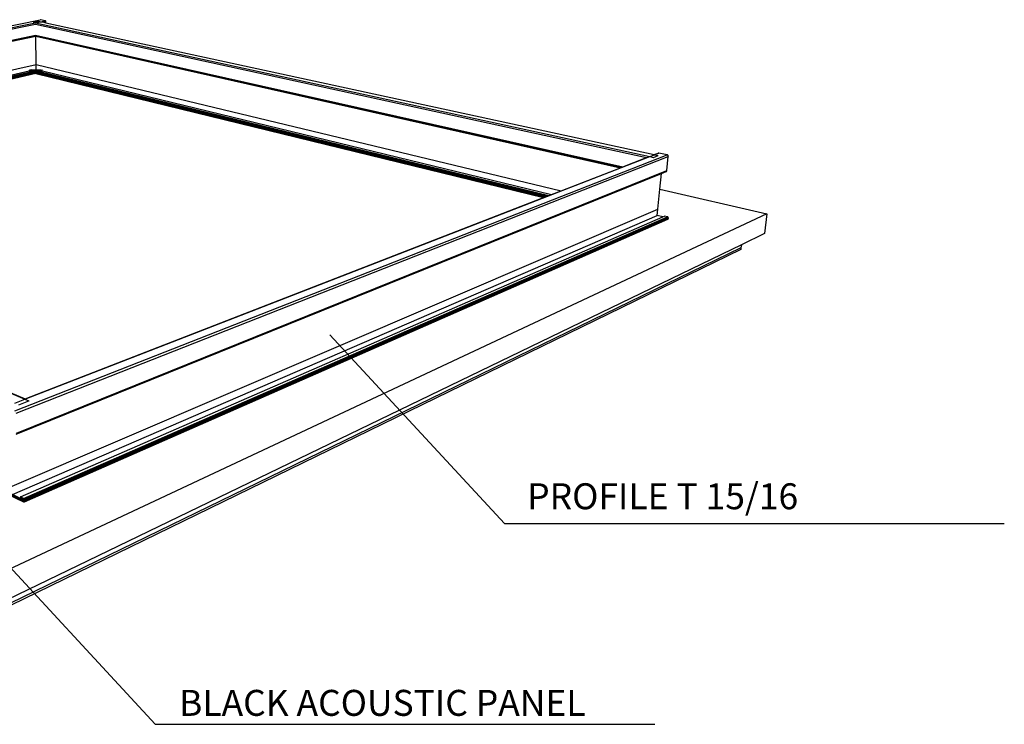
# Model space of a CAD drawing. Header units: millimetres. Extents: x 2505.31 to 2510.58, y 5110.13 to 5113.73.
# Tile 15 of 37: x 2506.72 to 2507.29, y 5110.28 to 5110.69. Entities that reach past the tile are written whole.
import ezdxf

# ---------------------------------------------------------------- set-up
doc = ezdxf.new("R2010")
doc.units = ezdxf.units.MM
doc.styles.get("Standard").update_dxf_attribs({"font": 'arial.ttf'})

# ---------------------------------------------------------------- blocks, each defined once
blk = doc.blocks.new('Aries60x60_HS_TopView')
for p, q in [((2506.36976, 5110.61759), (2506.73682, 5110.69166)), ((2506.382, 5110.61853), (2506.73404, 5110.68991)), ((2506.3837, 5110.61792), (2506.73402, 5110.68917)), ((2506.7328, 5110.69016), (2506.73282, 5110.69017)), ((2506.73282, 5110.69017), (2506.73285, 5110.69018)), ((2506.73285, 5110.69018), (2506.73581, 5110.69078)), ((2506.73285, 5110.69018), (2506.73404, 5110.68991)), ((2506.73402, 5110.68917), (2507.08697, 5110.612)), ((2506.73404, 5110.68991), (2506.73701, 5110.69052)), ((2506.73404, 5110.68991), (2507.08881, 5110.6126)), ((2506.73581, 5110.69078), (2506.73584, 5110.69078)), ((2506.73584, 5110.69078), (2506.73587, 5110.69078)), ((2506.73587, 5110.69078), (2506.73701, 5110.69052)), ((2506.73684, 5110.69166), (2506.73682, 5110.69166)), ((2506.73684, 5110.69166), (2506.73686, 5110.69167)), ((2506.73689, 5110.69167), (2506.73686, 5110.69167)), ((2506.73691, 5110.69167), (2506.73689, 5110.69167)), ((2506.73694, 5110.69167), (2506.73691, 5110.69167)), ((2506.73696, 5110.69166), (2506.73694, 5110.69167)), ((2506.73972, 5110.69107), (2506.73696, 5110.69166)), ((2506.73701, 5110.69052), (2506.73706, 5110.69052)), ((2506.73706, 5110.69052), (2506.73711, 5110.69051)), ((2506.73711, 5110.69051), (2506.73972, 5110.69107)), ((2506.73711, 5110.69051), (2506.73716, 5110.69051)), ((2506.73716, 5110.69051), (2506.73721, 5110.6905)), ((2506.73721, 5110.6905), (2506.73726, 5110.69049)), ((2506.73726, 5110.69049), (2506.73728, 5110.69049)), ((2506.73728, 5110.69049), (2506.73732, 5110.69048)), ((2506.73732, 5110.69048), (2506.73884, 5110.69015)), ((2506.73884, 5110.69015), (2506.74013, 5110.69041)), ((2506.73884, 5110.69015), (2506.74013, 5110.68987)), ((2506.73975, 5110.69106), (2506.73972, 5110.69107)), ((2506.73977, 5110.69105), (2506.73975, 5110.69106)), ((2506.7398, 5110.69104), (2506.73977, 5110.69105)), ((2506.73982, 5110.69103), (2506.7398, 5110.69104)), ((2506.73984, 5110.69101), (2506.73982, 5110.69103)), ((2506.73987, 5110.691), (2506.73984, 5110.69101)), ((2506.73989, 5110.69098), (2506.73987, 5110.691)), ((2506.73991, 5110.69096), (2506.73989, 5110.69098)), ((2506.73994, 5110.69093), (2506.73991, 5110.69096)), ((2506.73996, 5110.69091), (2506.73994, 5110.69093)), ((2506.73998, 5110.69088), (2506.73996, 5110.69091)), ((2506.73999, 5110.69085), (2506.73998, 5110.69088)), ((2506.74001, 5110.69083), (2506.73999, 5110.69085)), ((2506.74003, 5110.69079), (2506.74001, 5110.69083)), ((2506.74005, 5110.69076), (2506.74003, 5110.69079)), ((2506.74006, 5110.69073), (2506.74005, 5110.69076)), ((2506.74007, 5110.6907), (2506.74006, 5110.69073)), ((2506.74008, 5110.69066), (2506.74007, 5110.6907)), ((2506.74009, 5110.69063), (2506.74008, 5110.69066)), ((2506.7401, 5110.69059), (2506.74009, 5110.69063)), ((2506.74011, 5110.69055), (2506.7401, 5110.69059)), ((2506.74012, 5110.69052), (2506.74011, 5110.69055)), ((2506.74012, 5110.69048), (2506.74012, 5110.69052)), ((2506.74012, 5110.69045), (2506.74012, 5110.69048)), ((2506.74013, 5110.69041), (2506.74012, 5110.69045)), ((2506.74013, 5110.68987), (2506.74013, 5110.69041)), ((2506.74013, 5110.68987), (2507.09141, 5110.61373)), ((2506.39688, 5110.61236), (2506.7341, 5110.6828)), ((2506.39775, 5110.61199), (2506.73412, 5110.68238)), ((2506.3982, 5110.6118), (2506.73424, 5110.68218)), ((2506.73412, 5110.6828), (2507.07322, 5110.60666)), ((2506.73412, 5110.68238), (2506.73414, 5110.68238)), ((2506.73414, 5110.68238), (2506.73424, 5110.68235)), ((2506.73424, 5110.68235), (2506.73424, 5110.68237)), ((2506.73424, 5110.68218), (2506.73424, 5110.68235)), ((2506.73424, 5110.68235), (2507.07233, 5110.60631)), ((2506.73445, 5110.66572), (2506.73424, 5110.68218)), ((2506.73424, 5110.68218), (2507.07195, 5110.60617)), ((2506.43118, 5110.59788), (2506.73445, 5110.66572)), ((2506.43656, 5110.59561), (2506.73051, 5110.66207)), ((2506.43782, 5110.59508), (2506.7319, 5110.66173)), ((2506.43865, 5110.59472), (2506.73417, 5110.66182)), ((2506.43868, 5110.59471), (2506.73417, 5110.66182)), ((2506.43871, 5110.5947), (2506.73423, 5110.6618)), ((2506.43874, 5110.59469), (2506.73423, 5110.66179)), ((2506.43878, 5110.59467), (2506.73423, 5110.66176)), ((2506.43882, 5110.59465), (2506.73422, 5110.66174)), ((2506.43887, 5110.59463), (2506.73422, 5110.66172)), ((2506.43892, 5110.59461), (2506.73422, 5110.66169)), ((2506.43897, 5110.59459), (2506.73422, 5110.66166)), ((2506.43903, 5110.59456), (2506.73422, 5110.66163)), ((2506.43909, 5110.59454), (2506.73422, 5110.6616)), ((2506.43916, 5110.59451), (2506.73422, 5110.66157)), ((2506.43922, 5110.59448), (2506.73422, 5110.66153)), ((2506.43929, 5110.59446), (2506.73421, 5110.6615)), ((2506.43936, 5110.59443), (2506.73421, 5110.66146)), ((2506.43943, 5110.5944), (2506.73421, 5110.66142)), ((2506.4395, 5110.59437), (2506.73421, 5110.66139)), ((2506.43958, 5110.59433), (2506.73421, 5110.66135)), ((2506.43965, 5110.5943), (2506.73421, 5110.66131)), ((2506.43973, 5110.59427), (2506.73421, 5110.66127)), ((2506.4398, 5110.59424), (2506.73421, 5110.66123)), ((2506.43987, 5110.59421), (2506.73421, 5110.66119)), ((2506.43995, 5110.59418), (2506.73421, 5110.66115)), ((2506.44002, 5110.59415), (2506.73421, 5110.66112)), ((2506.44009, 5110.59412), (2506.73421, 5110.66108)), ((2506.44016, 5110.59409), (2506.73421, 5110.66104)), ((2506.44023, 5110.59406), (2506.73421, 5110.66101)), ((2506.4403, 5110.59403), (2506.73421, 5110.66097)), ((2506.44036, 5110.594), (2506.73421, 5110.66094)), ((2506.44042, 5110.59398), (2506.73422, 5110.66091)), ((2506.44048, 5110.59395), (2506.73422, 5110.66088)), ((2506.44054, 5110.59393), (2506.73422, 5110.66085)), ((2506.44059, 5110.59391), (2506.73422, 5110.66082)), ((2506.44064, 5110.59389), (2506.73422, 5110.6608)), ((2506.44068, 5110.59387), (2506.73422, 5110.66078)), ((2506.44072, 5110.59385), (2506.73422, 5110.66076)), ((2506.44076, 5110.59384), (2506.73423, 5110.66074)), ((2506.44079, 5110.59382), (2506.73423, 5110.66072)), ((2506.44087, 5110.59379), (2506.73424, 5110.66068)), ((2506.44088, 5110.59379), (2506.73423, 5110.66071)), ((2506.44088, 5110.59379), (2506.73423, 5110.6607)), ((2506.44088, 5110.59379), (2506.73423, 5110.66069)), ((2506.44088, 5110.59379), (2506.73424, 5110.66068)), ((2506.73051, 5110.66213), (2506.73052, 5110.66217)), ((2506.73051, 5110.6621), (2506.73051, 5110.66213)), ((2506.73051, 5110.66213), (2506.73204, 5110.66176)), ((2506.73051, 5110.66207), (2506.73051, 5110.6621)), ((2506.73051, 5110.6621), (2506.73196, 5110.66174)), ((2506.73052, 5110.66217), (2506.73053, 5110.66221)), ((2506.73052, 5110.66217), (2506.73212, 5110.66178)), ((2506.73053, 5110.66221), (2506.73054, 5110.66224)), ((2506.73053, 5110.66221), (2506.7322, 5110.6618)), ((2506.73054, 5110.66224), (2506.73055, 5110.66228)), ((2506.73054, 5110.66224), (2506.73228, 5110.66182)), ((2506.73055, 5110.66228), (2506.73057, 5110.66231)), ((2506.73055, 5110.66228), (2506.73237, 5110.66184)), ((2506.73057, 5110.66231), (2506.73058, 5110.66235)), ((2506.73057, 5110.66231), (2506.73245, 5110.66185)), ((2506.73058, 5110.66235), (2506.7306, 5110.66238)), ((2506.73058, 5110.66235), (2506.73253, 5110.66187)), ((2506.7306, 5110.66238), (2506.73062, 5110.66241)), ((2506.7306, 5110.66238), (2506.7326, 5110.66189)), ((2506.73062, 5110.66241), (2506.73064, 5110.66244)), ((2506.73062, 5110.66241), (2506.73268, 5110.66191)), ((2506.73064, 5110.66244), (2506.73066, 5110.66247)), ((2506.73064, 5110.66244), (2506.73275, 5110.66192)), ((2506.73066, 5110.66247), (2506.73068, 5110.66249)), ((2506.73066, 5110.66247), (2506.73282, 5110.66194)), ((2506.73068, 5110.66249), (2506.73071, 5110.66252)), ((2506.73068, 5110.66249), (2506.73289, 5110.66196)), ((2506.73071, 5110.66252), (2506.73073, 5110.66254)), ((2506.73071, 5110.66252), (2506.73295, 5110.66197)), ((2506.73073, 5110.66254), (2506.73075, 5110.66256)), ((2506.73073, 5110.66254), (2506.73301, 5110.66198)), ((2506.73075, 5110.66256), (2506.73078, 5110.66258)), ((2506.73075, 5110.66256), (2506.73307, 5110.662)), ((2506.73078, 5110.66258), (2506.73081, 5110.6626)), ((2506.73078, 5110.66258), (2506.73312, 5110.66201)), ((2506.73081, 5110.6626), (2506.73083, 5110.66261)), ((2506.73081, 5110.6626), (2506.73317, 5110.66202)), ((2506.73083, 5110.66261), (2506.73086, 5110.66262)), ((2506.73083, 5110.66261), (2506.73322, 5110.66203)), ((2506.73086, 5110.66262), (2506.73089, 5110.66263)), ((2506.73086, 5110.66262), (2506.73326, 5110.66204)), ((2506.73089, 5110.66263), (2506.73091, 5110.66264)), ((2506.73091, 5110.66264), (2506.73189, 5110.66286)), ((2506.73091, 5110.66264), (2506.7333, 5110.66205)), ((2506.73189, 5110.66286), (2506.73291, 5110.66261)), ((2506.7319, 5110.66173), (2506.73196, 5110.66174)), ((2506.73196, 5110.66174), (2506.73204, 5110.66176)), ((2506.73204, 5110.66176), (2506.73212, 5110.66178)), ((2506.73212, 5110.66178), (2506.7322, 5110.6618)), ((2506.7322, 5110.6618), (2506.73228, 5110.66182)), ((2506.73228, 5110.66182), (2506.73237, 5110.66184)), ((2506.73237, 5110.66184), (2506.73245, 5110.66185)), ((2506.73245, 5110.66185), (2506.73253, 5110.66187)), ((2506.73253, 5110.66187), (2506.7326, 5110.66189)), ((2506.7326, 5110.66189), (2506.73268, 5110.66191)), ((2506.73268, 5110.66191), (2506.73275, 5110.66192)), ((2506.73275, 5110.66192), (2506.73282, 5110.66194)), ((2506.73282, 5110.66194), (2506.73289, 5110.66196)), ((2506.73289, 5110.66196), (2506.73295, 5110.66197)), ((2506.73291, 5110.66261), (2506.73449, 5110.66297)), ((2506.73291, 5110.66261), (2506.7343, 5110.66228)), ((2506.73295, 5110.66197), (2506.73301, 5110.66198)), ((2506.73301, 5110.66198), (2506.73307, 5110.662)), ((2506.73307, 5110.662), (2506.73312, 5110.66201)), ((2506.73312, 5110.66201), (2506.73317, 5110.66202)), ((2506.73317, 5110.66202), (2506.73322, 5110.66203)), ((2506.73322, 5110.66203), (2506.73326, 5110.66204)), ((2506.73326, 5110.66204), (2506.73327, 5110.66204)), ((2506.73327, 5110.66204), (2506.7333, 5110.66205)), ((2506.73327, 5110.66204), (2506.73417, 5110.66182)), ((2506.7333, 5110.66205), (2506.73332, 5110.66205)), ((2506.73332, 5110.66205), (2506.7343, 5110.66228)), ((2506.73332, 5110.66205), (2506.7342, 5110.66182)), ((2506.73417, 5110.66182), (2506.7342, 5110.66182)), ((2506.7342, 5110.66182), (2506.73423, 5110.66182)), ((2506.73421, 5110.66101), (2507.02802, 5110.5891)), ((2506.73421, 5110.66097), (2507.02795, 5110.58907)), ((2506.73421, 5110.66094), (2507.02788, 5110.58905)), ((2506.73422, 5110.66104), (2507.02809, 5110.58913)), ((2506.73422, 5110.66091), (2507.02782, 5110.58902)), ((2506.73422, 5110.66088), (2507.02776, 5110.589)), ((2506.73422, 5110.66085), (2507.0277, 5110.58898)), ((2506.73423, 5110.66182), (2506.73427, 5110.66183)), ((2506.73423, 5110.66119), (2507.02839, 5110.58924)), ((2506.73423, 5110.66115), (2507.02831, 5110.58921)), ((2506.73423, 5110.66111), (2507.02823, 5110.58919)), ((2506.73423, 5110.66108), (2507.02816, 5110.58916)), ((2506.73423, 5110.66082), (2507.02765, 5110.58896)), ((2506.73424, 5110.6618), (2507.02962, 5110.58972)), ((2506.73424, 5110.66178), (2507.02958, 5110.58971)), ((2506.73424, 5110.66176), (2507.02954, 5110.58969)), ((2506.73424, 5110.66174), (2507.0295, 5110.58968)), ((2506.73424, 5110.66171), (2507.02944, 5110.58966)), ((2506.73424, 5110.66168), (2507.02939, 5110.58963)), ((2506.73424, 5110.66165), (2507.02933, 5110.58961)), ((2506.73424, 5110.66163), (2507.02927, 5110.58959)), ((2506.73424, 5110.66159), (2507.02921, 5110.58956)), ((2506.73424, 5110.66156), (2507.02914, 5110.58954)), ((2506.73424, 5110.66153), (2507.02907, 5110.58951)), ((2506.73424, 5110.66149), (2507.029, 5110.58948)), ((2506.73424, 5110.66145), (2507.02893, 5110.58945)), ((2506.73424, 5110.66142), (2507.02885, 5110.58943)), ((2506.73424, 5110.66138), (2507.02878, 5110.5894)), ((2506.73424, 5110.66134), (2507.0287, 5110.58937)), ((2506.73424, 5110.6613), (2507.02862, 5110.58934)), ((2506.73424, 5110.66126), (2507.02854, 5110.58931)), ((2506.73424, 5110.66122), (2507.02846, 5110.58927)), ((2506.73424, 5110.6608), (2507.0276, 5110.58894)), ((2506.73425, 5110.66077), (2507.02756, 5110.58892)), ((2506.73425, 5110.66075), (2507.02752, 5110.58891)), ((2506.73425, 5110.66073), (2507.02748, 5110.58889)), ((2506.73425, 5110.66072), (2507.02745, 5110.58888)), ((2506.73425, 5110.6607), (2507.02737, 5110.58885)), ((2506.73425, 5110.66069), (2507.02737, 5110.58885)), ((2506.73425, 5110.66068), (2507.02737, 5110.58885)), ((2506.73426, 5110.66067), (2507.02737, 5110.58885)), ((2506.73427, 5110.66183), (2506.73521, 5110.66205)), ((2506.73427, 5110.66183), (2506.7343, 5110.66182)), ((2506.7343, 5110.66228), (2506.73588, 5110.66263)), ((2506.7343, 5110.66228), (2506.73521, 5110.66205)), ((2506.7343, 5110.66182), (2506.73526, 5110.66204)), ((2506.7343, 5110.66182), (2507.02965, 5110.58974)), ((2506.7343, 5110.66182), (2507.02968, 5110.58975)), ((2506.73449, 5110.66297), (2506.73445, 5110.66572)), ((2506.73445, 5110.66572), (2507.03767, 5110.59285)), ((2506.73449, 5110.66297), (2506.73588, 5110.66263)), ((2506.73521, 5110.66205), (2506.73524, 5110.66205)), ((2506.73524, 5110.66205), (2506.7378, 5110.66264)), ((2506.73524, 5110.66205), (2506.73526, 5110.66204)), ((2506.73526, 5110.66204), (2506.73527, 5110.66204)), ((2506.73527, 5110.66204), (2506.73785, 5110.66262)), ((2506.73527, 5110.66204), (2506.73531, 5110.66203)), ((2506.73531, 5110.66203), (2506.73788, 5110.66261)), ((2506.73531, 5110.66203), (2506.73535, 5110.66202)), ((2506.73535, 5110.66202), (2506.7379, 5110.6626)), ((2506.73535, 5110.66202), (2506.7354, 5110.66201)), ((2506.7354, 5110.66201), (2506.73793, 5110.66258)), ((2506.7354, 5110.66201), (2506.73545, 5110.66199)), ((2506.73545, 5110.66199), (2506.73795, 5110.66256)), ((2506.73545, 5110.66199), (2506.73551, 5110.66198)), ((2506.73551, 5110.66198), (2506.73797, 5110.66254)), ((2506.73551, 5110.66198), (2506.73557, 5110.66197)), ((2506.73557, 5110.66197), (2506.738, 5110.66252)), ((2506.73557, 5110.66197), (2506.73563, 5110.66195)), ((2506.73563, 5110.66195), (2506.73802, 5110.66249)), ((2506.73563, 5110.66195), (2506.7357, 5110.66194)), ((2506.7357, 5110.66194), (2506.73804, 5110.66247)), ((2506.7357, 5110.66194), (2506.73577, 5110.66192)), ((2506.73577, 5110.66192), (2506.73806, 5110.66244)), ((2506.73577, 5110.66192), (2506.73584, 5110.6619)), ((2506.73584, 5110.6619), (2506.73808, 5110.66241)), ((2506.73584, 5110.6619), (2506.73591, 5110.66188)), ((2506.73588, 5110.66263), (2506.73689, 5110.66286)), ((2506.73591, 5110.66188), (2506.7381, 5110.66238)), ((2506.73591, 5110.66188), (2506.73599, 5110.66186)), ((2506.73599, 5110.66186), (2506.73811, 5110.66235)), ((2506.73599, 5110.66186), (2506.73607, 5110.66185)), ((2506.73607, 5110.66185), (2506.73813, 5110.66231)), ((2506.73607, 5110.66185), (2506.73615, 5110.66183)), ((2506.73615, 5110.66183), (2506.73814, 5110.66228)), ((2506.73615, 5110.66183), (2506.73623, 5110.66181)), ((2506.73623, 5110.66181), (2506.73816, 5110.66224)), ((2506.73623, 5110.66181), (2506.73631, 5110.66179)), ((2506.73631, 5110.66179), (2506.73817, 5110.66221)), ((2506.73631, 5110.66179), (2506.73639, 5110.66177)), ((2506.73639, 5110.66177), (2506.73818, 5110.66217)), ((2506.73639, 5110.66177), (2506.73647, 5110.66175)), ((2506.73647, 5110.66175), (2506.73818, 5110.66213)), ((2506.73647, 5110.66175), (2506.73656, 5110.66173)), ((2506.73656, 5110.66173), (2506.73819, 5110.6621)), ((2506.73656, 5110.66173), (2506.73662, 5110.66171)), ((2506.73662, 5110.66171), (2507.03061, 5110.59011)), ((2506.7378, 5110.66264), (2506.73783, 5110.66263)), ((2506.73821, 5110.66207), (2507.03211, 5110.59069)), ((2506.38193, 5110.61853), (2506.728, 5110.47239)), ((2507.09382, 5110.61464), (2507.09377, 5110.61463)), ((2507.09382, 5110.61464), (2507.09386, 5110.61465)), ((2507.0939, 5110.61465), (2507.09386, 5110.61465)), ((2507.09395, 5110.61464), (2507.0939, 5110.61465)), ((2507.09399, 5110.61464), (2507.09395, 5110.61464)), ((2506.72216, 5110.46576), (2507.09893, 5110.61358)), ((2506.72294, 5110.46438), (2507.09955, 5110.61268)), ((2506.728, 5110.47239), (2507.08881, 5110.6126)), ((2507.07322, 5110.60666), (2507.08697, 5110.612)), ((2507.08697, 5110.612), (2507.08821, 5110.61248)), ((2507.08881, 5110.6126), (2507.09154, 5110.61366)), ((2507.08881, 5110.6126), (2507.09092, 5110.61214)), ((2507.09087, 5110.61211), (2507.0909, 5110.61213)), ((2507.0909, 5110.61213), (2507.09092, 5110.61214)), ((2507.09092, 5110.61214), (2507.09365, 5110.6132)), ((2507.09141, 5110.61373), (2507.09143, 5110.61372)), ((2507.09143, 5110.61372), (2507.09365, 5110.6146)), ((2507.09143, 5110.61372), (2507.09144, 5110.61372)), ((2507.09144, 5110.61372), (2507.09146, 5110.61371)), ((2507.09146, 5110.61371), (2507.09148, 5110.6137)), ((2507.09148, 5110.6137), (2507.0915, 5110.61369)), ((2507.0915, 5110.61369), (2507.09152, 5110.61368)), ((2507.09152, 5110.61368), (2507.09154, 5110.61366)), ((2507.09154, 5110.61366), (2507.09404, 5110.61463)), ((2507.09154, 5110.61366), (2507.09365, 5110.6132)), ((2507.09369, 5110.61461), (2507.09365, 5110.6146)), ((2507.09365, 5110.6132), (2507.09367, 5110.61321)), ((2507.09367, 5110.61321), (2507.0937, 5110.61322)), ((2507.09373, 5110.61463), (2507.09369, 5110.61461)), ((2507.09377, 5110.61463), (2507.09373, 5110.61463)), ((2507.09404, 5110.61463), (2507.09399, 5110.61464)), ((2507.09893, 5110.61358), (2507.09404, 5110.61463)), ((2507.09867, 5110.60446), (2507.09955, 5110.61268)), ((2507.09897, 5110.61357), (2507.09893, 5110.61358)), ((2507.09901, 5110.61355), (2507.09897, 5110.61357)), ((2507.09906, 5110.61354), (2507.09901, 5110.61355)), ((2507.0991, 5110.61352), (2507.09906, 5110.61354)), ((2507.09914, 5110.61349), (2507.0991, 5110.61352)), ((2507.09918, 5110.61347), (2507.09914, 5110.61349)), ((2507.09922, 5110.61344), (2507.09918, 5110.61347)), ((2507.09926, 5110.61341), (2507.09922, 5110.61344)), ((2507.09929, 5110.61338), (2507.09926, 5110.61341)), ((2507.09933, 5110.61335), (2507.09929, 5110.61338)), ((2507.09936, 5110.61331), (2507.09933, 5110.61335)), ((2507.09939, 5110.61327), (2507.09936, 5110.61331)), ((2507.09941, 5110.61323), (2507.09939, 5110.61327)), ((2507.09944, 5110.61319), (2507.09941, 5110.61323)), ((2507.09946, 5110.61315), (2507.09944, 5110.61319)), ((2507.09948, 5110.6131), (2507.09946, 5110.61315)), ((2507.0995, 5110.61306), (2507.09948, 5110.6131)), ((2507.09952, 5110.61301), (2507.0995, 5110.61306)), ((2507.09953, 5110.61296), (2507.09952, 5110.61301)), ((2507.09954, 5110.61292), (2507.09953, 5110.61296)), ((2507.09955, 5110.61287), (2507.09954, 5110.61292)), ((2507.09955, 5110.61282), (2507.09955, 5110.61287)), ((2507.09956, 5110.61277), (2507.09955, 5110.61282)), ((2507.09955, 5110.61268), (2507.09956, 5110.61273)), ((2507.09956, 5110.61273), (2507.09956, 5110.61277)), ((2506.72315, 5110.45286), (2507.09867, 5110.60446)), ((2507.03767, 5110.59285), (2507.07195, 5110.60617)), ((2507.07195, 5110.60617), (2507.07233, 5110.60631)), ((2507.07233, 5110.60631), (2507.07322, 5110.60666)), ((2507.09562, 5110.60283), (2507.09824, 5110.60389)), ((2507.09824, 5110.60389), (2507.09828, 5110.60391)), ((2507.09828, 5110.60391), (2507.09832, 5110.60392)), ((2507.09832, 5110.60392), (2507.09836, 5110.60394)), ((2507.09836, 5110.60394), (2507.09839, 5110.60397)), ((2507.09839, 5110.60397), (2507.09843, 5110.60399)), ((2507.09843, 5110.60399), (2507.09846, 5110.60402)), ((2507.09846, 5110.60402), (2507.09849, 5110.60405)), ((2507.09849, 5110.60405), (2507.09852, 5110.60409)), ((2507.09852, 5110.60409), (2507.09855, 5110.60412)), ((2507.09855, 5110.60412), (2507.09857, 5110.60416)), ((2507.09857, 5110.60416), (2507.09859, 5110.6042)), ((2507.09859, 5110.6042), (2507.09861, 5110.60424)), ((2507.09861, 5110.60424), (2507.09863, 5110.60428)), ((2507.09863, 5110.60428), (2507.09865, 5110.60432)), ((2507.09865, 5110.60432), (2507.09866, 5110.60437)), ((2507.09866, 5110.60437), (2507.09867, 5110.60441)), ((2507.09867, 5110.60441), (2507.09867, 5110.60446)), ((2506.72292, 5110.45221), (2507.09562, 5110.60283)), ((2507.09466, 5110.59374), (2507.09562, 5110.60283)), ((2506.44088, 5110.59379), (2506.72803, 5110.47256)), ((2507.03211, 5110.59069), (2507.03767, 5110.59285)), ((2507.09343, 5110.58214), (2507.09466, 5110.59374)), ((2507.09466, 5110.59374), (2507.1565, 5110.5795)), ((2506.72803, 5110.47256), (2507.02737, 5110.58885)), ((2507.02737, 5110.58885), (2507.02745, 5110.58888)), ((2507.02745, 5110.58888), (2507.02748, 5110.58889)), ((2507.02748, 5110.58889), (2507.02752, 5110.58891)), ((2507.02752, 5110.58891), (2507.02756, 5110.58892)), ((2507.02756, 5110.58892), (2507.0276, 5110.58894)), ((2507.0276, 5110.58894), (2507.02765, 5110.58896)), ((2507.02765, 5110.58896), (2507.0277, 5110.58898)), ((2507.0277, 5110.58898), (2507.02776, 5110.589)), ((2507.02776, 5110.589), (2507.02782, 5110.58902)), ((2507.02782, 5110.58902), (2507.02788, 5110.58905)), ((2507.02788, 5110.58905), (2507.02795, 5110.58907)), ((2507.02795, 5110.58907), (2507.02802, 5110.5891)), ((2507.02802, 5110.5891), (2507.02809, 5110.58913)), ((2507.02809, 5110.58913), (2507.02816, 5110.58916)), ((2507.02816, 5110.58916), (2507.02823, 5110.58919)), ((2507.02823, 5110.58919), (2507.02831, 5110.58921)), ((2507.02831, 5110.58921), (2507.02839, 5110.58924)), ((2507.02839, 5110.58924), (2507.02846, 5110.58927)), ((2507.02846, 5110.58927), (2507.02854, 5110.58931)), ((2507.02854, 5110.58931), (2507.02862, 5110.58934)), ((2507.02862, 5110.58934), (2507.0287, 5110.58937)), ((2507.0287, 5110.58937), (2507.02878, 5110.5894)), ((2507.02878, 5110.5894), (2507.02885, 5110.58943)), ((2507.02885, 5110.58943), (2507.02893, 5110.58945)), ((2507.02893, 5110.58945), (2507.029, 5110.58948)), ((2507.029, 5110.58948), (2507.02907, 5110.58951)), ((2507.02907, 5110.58951), (2507.02914, 5110.58954)), ((2507.02914, 5110.58954), (2507.02921, 5110.58956)), ((2507.02921, 5110.58956), (2507.02927, 5110.58959)), ((2507.02927, 5110.58959), (2507.02933, 5110.58961)), ((2507.02933, 5110.58961), (2507.02939, 5110.58963)), ((2507.02939, 5110.58963), (2507.02944, 5110.58966)), ((2507.02944, 5110.58966), (2507.0295, 5110.58968)), ((2507.0295, 5110.58968), (2507.02954, 5110.58969)), ((2507.02954, 5110.58969), (2507.02958, 5110.58971)), ((2507.02958, 5110.58971), (2507.02962, 5110.58972)), ((2507.02962, 5110.58972), (2507.02965, 5110.58974)), ((2507.02965, 5110.58974), (2507.02968, 5110.58975)), ((2507.02968, 5110.58975), (2507.03061, 5110.59011)), ((2507.03061, 5110.59011), (2507.03211, 5110.59069)), ((2506.72069, 5110.42223), (2507.09343, 5110.58214)), ((2507.09305, 5110.5786), (2507.09343, 5110.58214)), ((2507.1565, 5110.5795), (2506.70682, 5110.36842)), ((2506.72079, 5110.41732), (2507.09305, 5110.5786)), ((2506.72539, 5110.41597), (2507.09644, 5110.57778)), ((2506.72714, 5110.41513), (2507.09898, 5110.5778)), ((2506.72719, 5110.41511), (2507.09902, 5110.57779)), ((2506.72724, 5110.41508), (2507.09907, 5110.57777)), ((2506.72729, 5110.41504), (2507.09911, 5110.57776)), ((2506.72734, 5110.415), (2507.09915, 5110.57773)), ((2506.72739, 5110.41496), (2507.0992, 5110.57771)), ((2506.72743, 5110.41492), (2507.09924, 5110.57768)), ((2506.72748, 5110.41487), (2507.09928, 5110.57765)), ((2506.72752, 5110.41482), (2507.09931, 5110.57762)), ((2506.72757, 5110.41476), (2507.09935, 5110.57759)), ((2506.72761, 5110.41471), (2507.09938, 5110.57755)), ((2506.72764, 5110.41465), (2507.09941, 5110.57751)), ((2506.72768, 5110.41458), (2507.09944, 5110.57747)), ((2506.7277, 5110.41317), (2507.0992, 5110.57639)), ((2506.72772, 5110.41452), (2507.09947, 5110.57743)), ((2506.72774, 5110.4132), (2507.0992, 5110.57639)), ((2506.72775, 5110.41446), (2507.0995, 5110.57739)), ((2506.72777, 5110.41324), (2507.0992, 5110.57639)), ((2506.72778, 5110.41439), (2507.09952, 5110.57734)), ((2506.7278, 5110.41432), (2507.09954, 5110.5773)), ((2506.7278, 5110.41328), (2507.09943, 5110.57654)), ((2506.72782, 5110.41332), (2507.09946, 5110.57658)), ((2506.72783, 5110.41425), (2507.09955, 5110.57725)), ((2506.72784, 5110.41337), (2507.09949, 5110.57662)), ((2506.72785, 5110.41418), (2507.09957, 5110.5772)), ((2506.72786, 5110.41342), (2507.09951, 5110.57665)), ((2506.72787, 5110.41411), (2507.09958, 5110.57716)), ((2506.72788, 5110.41404), (2507.09959, 5110.57711)), ((2506.72788, 5110.41347), (2507.09953, 5110.57669)), ((2506.72789, 5110.41353), (2507.09955, 5110.57674)), ((2506.7279, 5110.41397), (2507.09959, 5110.57706)), ((2506.7279, 5110.41358), (2507.09956, 5110.57678)), ((2506.72791, 5110.41391), (2507.0996, 5110.57701)), ((2506.72791, 5110.41384), (2507.09959, 5110.57696)), ((2506.72791, 5110.41377), (2507.09959, 5110.57692)), ((2506.72791, 5110.41371), (2507.09958, 5110.57687)), ((2506.72791, 5110.41365), (2507.09957, 5110.57682)), ((2507.09644, 5110.57778), (2507.09305, 5110.5786)), ((2507.09644, 5110.57778), (2507.09737, 5110.57819)), ((2507.09898, 5110.5778), (2507.09737, 5110.57819)), ((2507.09902, 5110.57779), (2507.09898, 5110.5778)), ((2507.09907, 5110.57777), (2507.09902, 5110.57779)), ((2507.09911, 5110.57776), (2507.09907, 5110.57777)), ((2507.09915, 5110.57773), (2507.09911, 5110.57776)), ((2507.0992, 5110.57771), (2507.09915, 5110.57773)), ((2507.09924, 5110.57768), (2507.0992, 5110.57771)), ((2507.0992, 5110.57639), (2507.09922, 5110.57639)), ((2507.09922, 5110.57639), (2507.09926, 5110.57641)), ((2507.09928, 5110.57765), (2507.09924, 5110.57768)), ((2507.09926, 5110.57641), (2507.0993, 5110.57643)), ((2507.09931, 5110.57762), (2507.09928, 5110.57765)), ((2507.0993, 5110.57643), (2507.09933, 5110.57646)), ((2507.09935, 5110.57759), (2507.09931, 5110.57762)), ((2507.09933, 5110.57646), (2507.09937, 5110.57648)), ((2507.09938, 5110.57755), (2507.09935, 5110.57759)), ((2507.09937, 5110.57648), (2507.0994, 5110.57651)), ((2507.09941, 5110.57751), (2507.09938, 5110.57755)), ((2507.0994, 5110.57651), (2507.09943, 5110.57654)), ((2507.09944, 5110.57747), (2507.09941, 5110.57751)), ((2507.09943, 5110.57654), (2507.09946, 5110.57658)), ((2507.09947, 5110.57743), (2507.09944, 5110.57747)), ((2507.09946, 5110.57658), (2507.09949, 5110.57662)), ((2507.0995, 5110.57739), (2507.09947, 5110.57743)), ((2507.09949, 5110.57662), (2507.09951, 5110.57665)), ((2507.09952, 5110.57734), (2507.0995, 5110.57739)), ((2507.09951, 5110.57665), (2507.09953, 5110.57669)), ((2507.09954, 5110.5773), (2507.09952, 5110.57734)), ((2507.09953, 5110.57669), (2507.09955, 5110.57674)), ((2507.09955, 5110.57725), (2507.09954, 5110.5773)), ((2507.09957, 5110.5772), (2507.09955, 5110.57725)), ((2507.09955, 5110.57674), (2507.09956, 5110.57678)), ((2507.09956, 5110.57678), (2507.09957, 5110.57682)), ((2507.09958, 5110.57716), (2507.09957, 5110.5772)), ((2507.09957, 5110.57682), (2507.09958, 5110.57687)), ((2507.09959, 5110.57711), (2507.09958, 5110.57716)), ((2507.09958, 5110.57687), (2507.09959, 5110.57692)), ((2507.09959, 5110.57706), (2507.09959, 5110.57711)), ((2507.0996, 5110.57701), (2507.09959, 5110.57706)), ((2507.09959, 5110.57696), (2507.0996, 5110.57701)), ((2507.09959, 5110.57692), (2507.09959, 5110.57696)), ((2507.1565, 5110.5795), (2507.15506, 5110.56813)), ((2507.15506, 5110.56813), (2507.14174, 5110.56169)), ((2507.14151, 5110.55983), (2506.69406, 5110.34226)), ((2507.1414, 5110.5589), (2506.6941, 5110.34089)), ((2507.14174, 5110.56169), (2506.70723, 5110.35143)), ((2507.14151, 5110.55983), (2507.1414, 5110.5589)), ((2507.14174, 5110.56169), (2507.14151, 5110.55983)), ((2506.72221, 5110.47014), (2506.728, 5110.47239)), ((2506.7245, 5110.46916), (2506.73029, 5110.47142)), ((2506.728, 5110.47239), (2506.73029, 5110.47142)), ((2506.73029, 5110.47142), (2506.73034, 5110.47144)), ((2506.72717, 5110.41347), (2506.7138, 5110.41985)), ((2506.71381, 5110.41952), (2506.72718, 5110.41313)), ((2506.72045, 5110.41701), (2506.72742, 5110.41368)), ((2506.72741, 5110.41416), (2506.72079, 5110.41732)), ((2506.72539, 5110.41597), (2506.7254, 5110.41563)), ((2506.72714, 5110.41513), (2506.72539, 5110.41597)), ((2506.7254, 5110.41563), (2506.72715, 5110.4148)), ((2506.72719, 5110.41511), (2506.72714, 5110.41513)), ((2506.72715, 5110.4148), (2506.72718, 5110.41478)), ((2506.72717, 5110.41347), (2506.72763, 5110.41367)), ((2506.7272, 5110.41345), (2506.72717, 5110.41347)), ((2506.72718, 5110.41478), (2506.72722, 5110.41476)), ((2506.72718, 5110.41313), (2506.72723, 5110.41311)), ((2506.72724, 5110.41508), (2506.72719, 5110.41511)), ((2506.7272, 5110.41345), (2506.72761, 5110.4136)), ((2506.72724, 5110.41344), (2506.7272, 5110.41345)), ((2506.72722, 5110.41476), (2506.72725, 5110.41474)), ((2506.72723, 5110.41311), (2506.72728, 5110.41309)), ((2506.72729, 5110.41504), (2506.72724, 5110.41508)), ((2506.72724, 5110.41344), (2506.72755, 5110.41352)), ((2506.72727, 5110.41343), (2506.72724, 5110.41344)), ((2506.72725, 5110.41474), (2506.72728, 5110.41471)), ((2506.7273, 5110.41343), (2506.72727, 5110.41343)), ((2506.72728, 5110.41471), (2506.72731, 5110.41469)), ((2506.72728, 5110.41309), (2506.72732, 5110.41308)), ((2506.72734, 5110.415), (2506.72729, 5110.41504)), ((2506.72733, 5110.41342), (2506.7273, 5110.41343)), ((2506.72731, 5110.41469), (2506.72734, 5110.41466)), ((2506.72732, 5110.41308), (2506.72737, 5110.41307)), ((2506.72736, 5110.41343), (2506.72733, 5110.41342)), ((2506.72739, 5110.41496), (2506.72734, 5110.415)), ((2506.72734, 5110.41466), (2506.72737, 5110.41462)), ((2506.72739, 5110.41343), (2506.72736, 5110.41343)), ((2506.72737, 5110.41462), (2506.7274, 5110.41459)), ((2506.72737, 5110.41307), (2506.72742, 5110.41307)), ((2506.72743, 5110.41492), (2506.72739, 5110.41496)), ((2506.72742, 5110.41344), (2506.72739, 5110.41343)), ((2506.7274, 5110.41459), (2506.72743, 5110.41455)), ((2506.72741, 5110.41416), (2506.7276, 5110.41424)), ((2506.72742, 5110.41368), (2506.72741, 5110.41416)), ((2506.72742, 5110.41368), (2506.72766, 5110.41378)), ((2506.72745, 5110.41345), (2506.72742, 5110.41344)), ((2506.72742, 5110.41307), (2506.72746, 5110.41307)), ((2506.72748, 5110.41487), (2506.72743, 5110.41492)), ((2506.72743, 5110.41455), (2506.72746, 5110.41451)), ((2506.72748, 5110.41346), (2506.72745, 5110.41345)), ((2506.72746, 5110.41451), (2506.72748, 5110.41448)), ((2506.72746, 5110.41307), (2506.72751, 5110.41308)), ((2506.72752, 5110.41482), (2506.72748, 5110.41487)), ((2506.72748, 5110.41448), (2506.72751, 5110.41443)), ((2506.7275, 5110.41347), (2506.72748, 5110.41346)), ((2506.72752, 5110.41349), (2506.7275, 5110.41347)), ((2506.72751, 5110.41443), (2506.72753, 5110.41439)), ((2506.72751, 5110.41308), (2506.72755, 5110.41309)), ((2506.72757, 5110.41476), (2506.72752, 5110.41482)), ((2506.72755, 5110.41351), (2506.72752, 5110.41349)), ((2506.72753, 5110.41439), (2506.72755, 5110.41435)), ((2506.72755, 5110.41435), (2506.72757, 5110.4143)), ((2506.72757, 5110.41354), (2506.72755, 5110.41352)), ((2506.72755, 5110.41352), (2506.72755, 5110.41351)), ((2506.72755, 5110.41309), (2506.72759, 5110.4131)), ((2506.72761, 5110.41471), (2506.72757, 5110.41476)), ((2506.72757, 5110.4143), (2506.72759, 5110.41426)), ((2506.72758, 5110.41356), (2506.72757, 5110.41354)), ((2506.7276, 5110.41359), (2506.72758, 5110.41356)), ((2506.72759, 5110.41426), (2506.7276, 5110.41424)), ((2506.72759, 5110.4131), (2506.72763, 5110.41312)), ((2506.7276, 5110.41424), (2506.72761, 5110.41421)), ((2506.72761, 5110.4136), (2506.7276, 5110.41359)), ((2506.72764, 5110.41465), (2506.72761, 5110.41471)), ((2506.72761, 5110.41421), (2506.72762, 5110.41417)), ((2506.72762, 5110.41362), (2506.72761, 5110.4136)), ((2506.72762, 5110.41417), (2506.72763, 5110.41412)), ((2506.72763, 5110.41366), (2506.72762, 5110.41362)), ((2506.72763, 5110.41412), (2506.72764, 5110.41407)), ((2506.72764, 5110.41369), (2506.72763, 5110.41367)), ((2506.72763, 5110.41367), (2506.72763, 5110.41366)), ((2506.72763, 5110.41312), (2506.72767, 5110.41314)), ((2506.72768, 5110.41458), (2506.72764, 5110.41465)), ((2506.72764, 5110.41407), (2506.72765, 5110.41403)), ((2506.72765, 5110.41373), (2506.72764, 5110.41369)), ((2506.72765, 5110.41403), (2506.72766, 5110.41398)), ((2506.72766, 5110.41377), (2506.72765, 5110.41373)), ((2506.72766, 5110.41398), (2506.72766, 5110.41394)), ((2506.72766, 5110.41394), (2506.72766, 5110.41389)), ((2506.72766, 5110.41389), (2506.72766, 5110.41385)), ((2506.72766, 5110.41385), (2506.72766, 5110.41381)), ((2506.72766, 5110.41381), (2506.72766, 5110.41378)), ((2506.72766, 5110.41378), (2506.72766, 5110.41377)), ((2506.72767, 5110.41314), (2506.7277, 5110.41317)), ((2506.72772, 5110.41452), (2506.72768, 5110.41458)), ((2506.7277, 5110.41317), (2506.72774, 5110.4132)), ((2506.72775, 5110.41446), (2506.72772, 5110.41452)), ((2506.72774, 5110.4132), (2506.72777, 5110.41324)), ((2506.72778, 5110.41439), (2506.72775, 5110.41446)), ((2506.72777, 5110.41324), (2506.7278, 5110.41328)), ((2506.7278, 5110.41432), (2506.72778, 5110.41439)), ((2506.72783, 5110.41425), (2506.7278, 5110.41432)), ((2506.7278, 5110.41328), (2506.72782, 5110.41332)), ((2506.72782, 5110.41332), (2506.72784, 5110.41337)), ((2506.72785, 5110.41418), (2506.72783, 5110.41425)), ((2506.72784, 5110.41337), (2506.72786, 5110.41342)), ((2506.72787, 5110.41411), (2506.72785, 5110.41418)), ((2506.72786, 5110.41342), (2506.72788, 5110.41347)), ((2506.72788, 5110.41404), (2506.72787, 5110.41411)), ((2506.7279, 5110.41397), (2506.72788, 5110.41404)), ((2506.72788, 5110.41347), (2506.72789, 5110.41353)), ((2506.72789, 5110.41353), (2506.7279, 5110.41358)), ((2506.72791, 5110.41391), (2506.7279, 5110.41397)), ((2506.7279, 5110.41358), (2506.72791, 5110.41365)), ((2506.72791, 5110.41384), (2506.72791, 5110.41391)), ((2506.72791, 5110.41377), (2506.72791, 5110.41384)), ((2506.72791, 5110.41371), (2506.72791, 5110.41377)), ((2506.72791, 5110.41365), (2506.72791, 5110.41371))]:
    blk.add_line(p, q)

msp = doc.modelspace()

# ---------------------------------------------------------------- linework, layer by layer
for points in [[(2506.90406, 5110.50965), (2507.00489, 5110.40066), (2507.29359, 5110.40066)], [(2506.70228, 5110.39358), (2506.80311, 5110.28459), (2507.09181, 5110.28459)]]:
    msp.add_lwpolyline(points)

# ---------------------------------------------------------------- block references
msp.add_blockref('Aries60x60_HS_TopView', (0, 0))

# ---------------------------------------------------------------- texts
at = {"char_height": 0.0150008, "attachment_point": 1}
for s, insert in [('PROFILE T 15/16 ', (2507.01805, 5110.42384)), ('BLACK ACOUSTIC PANEL ', (2506.81698, 5110.30448))]:
    msp.add_mtext_dynamic_manual_height_columns(s, width=0.2653897, gutter_width=0.0125, heights=[0.00864], dxfattribs=dict(at, insert=insert))

doc.saveas('drawing.dxf')
